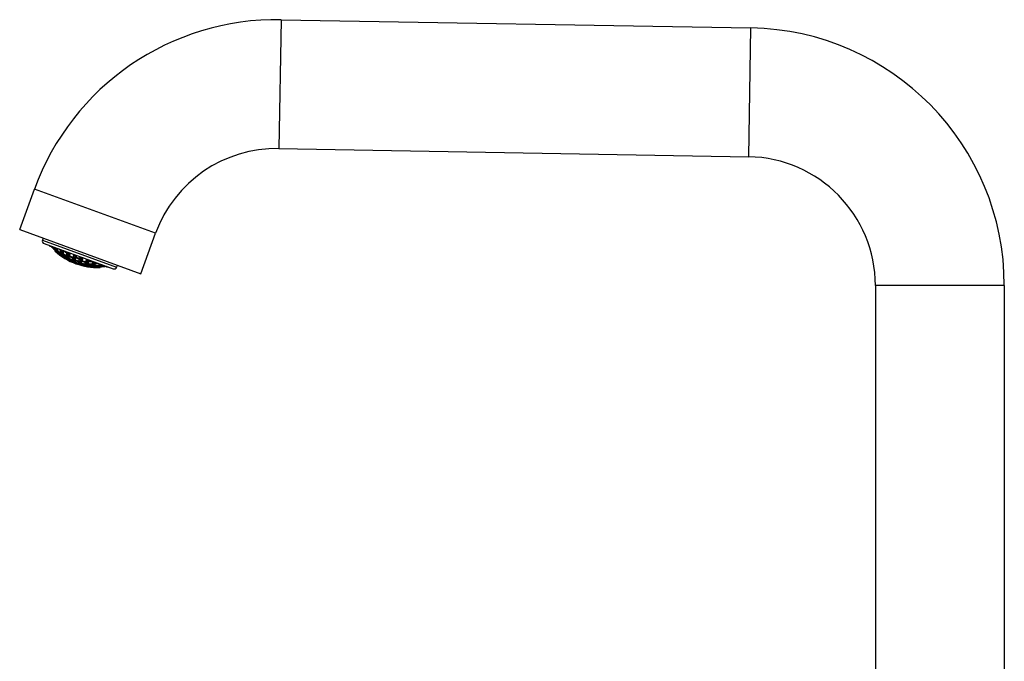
# Model space of a CAD drawing. Header units: millimetres. Extents: x -522 to 246, y -63 to 530.
# Tile 2 of 19: x -522 to -339, y 410 to 530. Entities that reach past the tile are written whole.
import ezdxf

# ---------------------------------------------------------------- set-up
doc = ezdxf.new("R2010")
doc.units = ezdxf.units.MM
doc.header["$LTSCALE"] = 23.1
doc.layers.get('0').update_dxf_attribs({"linetype": 'CONTINUOUS'})

msp = doc.modelspace()

# ---------------------------------------------------------------- linework, layer by layer
at = {"color": 9, "linetype": 'CONTINUOUS'}
for p, q in [((-473.21, 529.51), (-473.63, 505.51)), ((-386.19, 503.99), (-385.77, 527.98)), ((-496.6, 489.73), (-519.15, 497.93)), ((-517.65, 488.45), (-503.84, 483.42)), ((-515.32, 486.48), (-515.31, 486.48)), ((-506.98, 483.35), (-506.99, 483.35)), ((-506.9, 483.42), (-506.89, 483.41)), ((-338.61, 479.99), (-362.61, 479.99))]:
    msp.add_line(p, q, dxfattribs=at)
at = {"color": 7, "linetype": 'CONTINUOUS'}
for p, q in [((-473.21, 529.51), (-385.77, 527.98)), ((-473.63, 505.51), (-386.19, 503.99)), ((-521.89, 490.42), (-519.15, 497.93)), ((-521.89, 490.42), (-499.33, 482.21)), ((-499.33, 482.21), (-496.6, 489.73)), ((-517.52, 488.83), (-517.65, 488.45)), ((-517.36, 487.81), (-504.48, 483.12)), ((-515.41, 486.79), (-515.31, 487.07)), ((-515.39, 486.66), (-515.36, 486.64)), ((-515.32, 486.48), (-515.31, 486.53)), ((-515.29, 486.37), (-515.3, 486.37)), ((-514.88, 486.61), (-514.78, 486.87)), ((-514.33, 486.09), (-514.2, 486.45)), ((-514.16, 486.56), (-514.13, 486.64)), ((-513.91, 485.61), (-513.81, 485.87)), ((-513.77, 486), (-513.6, 486.44)), ((-513.18, 485.58), (-513.02, 486.01)), ((-512.98, 486.14), (-512.95, 486.21)), ((-512.6, 485.54), (-512.42, 486.01)), ((-511.97, 485.25), (-511.77, 485.78)), ((-511.93, 485.83), (-511.76, 485.75)), ((-513.31, 485.22), (-513.22, 485.47)), ((-513.27, 485.08), (-513.23, 485.07)), ((-512.76, 485.1), (-512.63, 485.44)), ((-512.68, 485.45), (-512.68, 485.46)), ((-512.13, 484.8), (-512.01, 485.12)), ((-511.99, 485.11), (-511.96, 485.1)), ((-511.67, 484.42), (-511.58, 484.66)), ((-511.54, 484.77), (-511.39, 485.19)), ((-511.42, 485.2), (-511.44, 485.22)), ((-511.35, 485.31), (-511.24, 485.58)), ((-511.01, 484.19), (-510.93, 484.42)), ((-510.88, 484.55), (-510.73, 484.96)), ((-510.7, 484.94), (-510.67, 484.94)), ((-510.69, 485.09), (-510.59, 485.35)), ((-510.42, 484.17), (-510.29, 484.52)), ((-510.33, 484.51), (-510.35, 484.52)), ((-510.26, 484.61), (-510.06, 485.16)), ((-510.09, 485.15), (-509.91, 485.1)), ((-509.74, 484.03), (-509.62, 484.34)), ((-509.58, 484.32), (-509.58, 484.32)), ((-509.57, 484.48), (-509.41, 484.92)), ((-509.24, 483.75), (-509.15, 483.99)), ((-509.11, 484.1), (-508.96, 484.53)), ((-508.91, 484.65), (-508.88, 484.73)), ((-508.53, 483.68), (-508.44, 483.91)), ((-508.39, 484.05), (-508.23, 484.49)), ((-507.9, 483.76), (-507.77, 484.11)), ((-507.73, 484.23), (-507.7, 484.3)), ((-507.15, 483.8), (-507.05, 484.06)), ((-506.62, 483.61), (-506.52, 483.87)), ((-509.4, 483.68), (-509.36, 483.66)), ((-507.13, 483.64), (-507.1, 483.64)), ((-506.87, 483.46), (-506.89, 483.41)), ((-506.77, 483.51), (-506.73, 483.5)), ((-503.7, 483.8), (-503.84, 483.42)), ((-362.61, 479.99), (-362.61, 385.31)), ((-338.61, 479.99), (-338.61, 395.06))]:
    msp.add_line(p, q, dxfattribs=at)
for centre, radius, start, end in [((-474.05, 481.52), 48, 89, 160), ((-386.61, 479.99), 48, 0, 89), ((-474.05, 481.52), 24, 89, 160), ((-386.61, 479.99), 24, 0, 89), ((-517.18, 488.28), 0.5, 160, 250), ((-512.67, 489.85), 4.4, 213.1472, 214.4085), ((-512.61, 489.83), 4.43, 212.7532, 214.3694), ((-507.34, 495.29), 11.95, 221.5189, 221.8359), ((-512.7, 489.77), 4.32, 214.3747, 214.7028), ((-514.66, 489.76), 2.81, 238.5656, 239.8684), ((-514.67, 489.74), 2.79, 239.8693, 240.4478), ((-507.34, 495.29), 11.8, 222.4006, 226.754), ((-511.4, 489.22), 4.76, 212.1986, 212.7172), ((-511.46, 489.19), 4.69, 212.7173, 213.2044), ((-511.4, 489.18), 4.72, 212.2343, 213.8909), ((-511.54, 489.13), 4.59, 213.2024, 214.2676), ((-514.22, 489.19), 2.8, 245.9437, 253.9848), ((-511.62, 489.08), 4.5, 214.2696, 214.8157), ((-515.23, 486.45), 0.1, 160, 229.1233), ((-511.49, 489.12), 4.62, 213.9051, 214.2407), ((-509.93, 489.45), 5.89, 203.9142, 208.261), ((-511.8, 488.95), 4.27, 214.7887, 218.6051), ((-513.73, 488.85), 2.92, 237.7126, 238.8777), ((-507.34, 495.29), 11.94, 228.2559, 271.7441), ((-513.75, 488.82), 2.89, 238.8769, 240.6348), ((-515.17, 487.13), 0.125, 252.2014, 259.6677), ((-514.69, 489.76), 2.8, 259.7143, 261.4351), ((-513.76, 488.8), 2.87, 240.6365, 241.2248), ((-510.37, 489.22), 5.39, 208.3326, 209.1502), ((-507.34, 495.29), 11.64, 228.8492, 233.0619), ((-507.34, 495.29), 11.19, 229.0968, 232.2422), ((-510.45, 488.54), 4.67, 213.0773, 216.0201), ((-513.68, 488.87), 2.99, 259.0543, 262.8734), ((-510.63, 488.41), 4.45, 216.0358, 217.0996), ((-508.67, 488.96), 6.07, 204.394, 206.0158), ((-510.71, 488.35), 4.34, 217.0997, 218.1804), ((-508.95, 488.82), 5.76, 206.0141, 207.881), ((-514.18, 489.77), 3.38, 272.1278, 275.6395), ((-513.67, 488.93), 3.05, 262.8664, 264.2054), ((-509.16, 488.71), 5.53, 207.8875, 208.8469), ((-509.28, 488.65), 5.39, 208.8477, 209.6354), ((-513.67, 488.97), 3.09, 264.2056, 265.5341), ((-513.67, 489), 3.12, 265.5329, 266.0889), ((-507.34, 495.29), 11.44, 235.1046, 239.2927), ((-513.67, 489.01), 3.14, 266.0888, 266.5009), ((-514.19, 489.91), 3.52, 275.6257, 276.8836), ((-514.2, 489.99), 3.6, 276.8837, 278.1233), ((-514.21, 490.06), 3.67, 278.1219, 278.9041), ((-507.34, 495.29), 10.88, 234.4491, 238.5973), ((-507.5, 488.52), 6.07, 204.4446, 206.0251), ((-507.7, 488.43), 5.84, 206.0294, 206.9541), ((-507.84, 488.35), 5.68, 206.9541, 207.8959), ((-507.95, 488.3), 5.56, 207.8974, 208.4204), ((-513.79, 490.1), 4.23, 282.8165, 284.9859), ((-513.83, 490.24), 4.38, 284.9782, 285.7878), ((-513.85, 490.33), 4.47, 285.7878, 286.587), ((-513.87, 490.4), 4.54, 286.5862, 287.0869), ((-506.37, 488.16), 5.9, 203.9283, 207.3639), ((-510.78, 488.29), 4.25, 218.181, 219.1291), ((-510.51, 487.68), 3.79, 223.1423, 224.9763), ((-512.62, 488.13), 3.12, 258.6334, 263.6469), ((-509.31, 488.04), 4.67, 213.3672, 216.2455), ((-509.26, 488.02), 4.69, 213.1724, 214.1915), ((-510.56, 487.62), 3.71, 224.9842, 225.3563), ((-509.28, 487.96), 4.61, 213.1594, 216.2433), ((-509.31, 487.98), 4.62, 214.1914, 215.2167), ((-509.43, 487.9), 4.48, 215.2111, 216.921), ((-513.14, 488.91), 3.49, 271.0256, 274.4488), ((-509.48, 487.91), 4.46, 216.2602, 217.3203), ((-509.56, 487.85), 4.36, 217.3203, 218.397), ((-509.6, 487.77), 4.27, 216.9201, 219.4754), ((-509.47, 487.83), 4.39, 216.2555, 217.3181), ((-509.64, 487.79), 4.26, 218.3977, 219.2983), ((-512.61, 488.2), 3.2, 263.6339, 264.9135), ((-509.54, 487.77), 4.29, 217.3194, 218.397), ((-509.59, 487.73), 4.23, 218.3969, 219.4822), ((-512.61, 488.23), 3.23, 264.9126, 265.5473), ((-513.15, 489.04), 3.62, 274.4363, 275.6452), ((-507.34, 495.29), 11.64, 241.7446, 245.7632), ((-512.6, 488.25), 3.24, 265.5471, 265.9395), ((-508.02, 488.26), 5.49, 208.4206, 208.8567), ((-508.08, 488.23), 5.42, 208.8567, 209.3259), ((-508.13, 488.2), 5.36, 209.3263, 209.6172), ((-513.16, 489.12), 3.7, 275.6453, 276.8381), ((-513.16, 489.17), 3.75, 276.8363, 277.3064), ((-513.17, 489.2), 3.78, 277.3063, 277.6672), ((-507.34, 495.29), 11.19, 241.5052, 245.4861), ((-509.42, 487.25), 3.75, 223.3247, 227.7522), ((-512.05, 488.2), 3.56, 270.3537, 273.7364), ((-508.05, 487.7), 4.72, 213.2017, 215.0092), ((-509.53, 487.13), 3.59, 227.7784, 228.9688), ((-508.18, 487.61), 4.56, 215.0139, 216.0575), ((-509.56, 487.09), 3.53, 228.9693, 229.9996), ((-508.27, 487.55), 4.45, 216.0575, 217.118), ((-512.7, 489.27), 4.27, 281.6198, 283.5516), ((-508.35, 487.48), 4.34, 217.118, 218.1953), ((-512.06, 488.37), 3.72, 273.7304, 276.0647), ((-508.42, 487.43), 4.25, 218.1961, 219.0593), ((-512.74, 489.42), 4.42, 283.547, 284.6202), ((-512.07, 488.46), 3.82, 276.0575, 276.5271), ((-512.07, 488.49), 3.85, 276.5271, 276.953), ((-507.34, 495.29), 11.44, 247.9709, 252.0291), ((-506.71, 487.99), 5.53, 207.3921, 208.353), ((-512.78, 489.58), 4.59, 284.627, 286.7204), ((-506.8, 487.94), 5.43, 208.355, 208.6469), ((-506.85, 487.92), 5.37, 208.6467, 209.0936), ((-512.82, 489.72), 4.73, 286.7119, 287.117), ((-512.84, 489.76), 4.78, 287.1169, 287.4562), ((-507.34, 495.29), 10.88, 247.9878, 252.0122), ((-510.91, 487.64), 3.6, 270.0136, 273.4107), ((-508.16, 486.98), 3.75, 223.0324, 226.2889), ((-511.58, 488.62), 4.3, 280.9462, 282.8866), ((-508.25, 486.88), 3.62, 226.3026, 227.4646), ((-506.82, 487.44), 4.62, 212.5257, 215.5327), ((-508.3, 486.83), 3.55, 227.4641, 228.8654), ((-510.92, 487.8), 3.76, 273.4045, 275.7163), ((-508.34, 486.79), 3.49, 228.8671, 229.6601), ((-511.61, 488.76), 4.45, 282.882, 283.9425), ((-506.99, 487.32), 4.41, 215.55, 216.4537), ((-512.47, 489.98), 5.39, 290.9072, 291.6461), ((-510.93, 487.91), 3.86, 275.7104, 276.6503), ((-507.04, 487.28), 4.35, 216.455, 216.7888), ((-511.65, 488.92), 4.62, 283.949, 286.0192), ((-507.1, 487.24), 4.28, 216.787, 217.8079), ((-507.34, 495.29), 11.64, 254.2368, 258.2554), ((-512.52, 490.1), 5.53, 291.647, 292.6079), ((-507.16, 487.19), 4.21, 217.8092, 218.3866), ((-512.58, 490.25), 5.68, 292.6079, 293.5512), ((-511.69, 489.06), 4.76, 286.0112, 286.4778), ((-511.7, 489.11), 4.81, 286.4776, 286.7919), ((-507.34, 495.29), 11.19, 254.5139, 258.4948), ((-512.68, 490.47), 5.93, 293.5577, 295.3922), ((-512.78, 490.68), 6.16, 295.3848, 296.0433), ((-507.88, 486.45), 3.16, 234.0355, 240.23), ((-510.51, 488.18), 4.36, 280.5378, 285.8875), ((-510.44, 488.02), 4.21, 280.5168, 281.2008), ((-510.42, 488.12), 4.31, 280.7073, 282.6851), ((-510.44, 488.06), 4.25, 281.2004, 281.6018), ((-506.84, 486.84), 3.73, 222.3269, 224.3506), ((-510.49, 488.26), 4.45, 281.6376, 285.8419), ((-506.91, 486.77), 3.62, 224.3548, 225.5637), ((-510.45, 488.26), 4.46, 282.6803, 283.7402), ((-506.96, 486.72), 3.55, 225.5638, 226.7884), ((-511.34, 489.46), 5.47, 290.3896, 292.1089), ((-507.01, 486.67), 3.48, 226.7885, 228.0284), ((-510.49, 488.42), 4.63, 283.7467, 285.816), ((-507.05, 486.63), 3.42, 228.0292, 228.9886), ((-510.58, 488.48), 4.67, 285.8075, 286.1935), ((-505.56, 487.29), 4.45, 212.9045, 215.0139), ((-511.42, 489.65), 5.68, 292.1041, 293.0459), ((-510.59, 488.51), 4.7, 286.1938, 286.8269), ((-510.55, 488.49), 4.69, 285.8085, 286.8276), ((-510.53, 488.58), 4.79, 285.809, 286.6178), ((-505.69, 487.21), 4.3, 215.0218, 215.8418), ((-511.48, 489.8), 5.84, 293.0459, 293.9706), ((-507.34, 495.29), 11.44, 260.7073, 264.8954), ((-505.75, 487.16), 4.21, 215.8419, 216.6723), ((-505.81, 487.12), 4.15, 216.6731, 217.1922), ((-511.55, 489.95), 6, 293.9706, 294.8783), ((-511.6, 490.06), 6.13, 294.8766, 295.2924), ((-511.63, 490.12), 6.19, 295.2921, 295.5492), ((-507.34, 495.29), 10.88, 261.4027, 265.5509), ((-506.56, 486.38), 3.09, 233.4889, 237.1237), ((-510.16, 489.03), 5.47, 290.3704, 292.1175), ((-505.51, 486.81), 3.59, 221.0807, 224.3598), ((-510.24, 489.23), 5.68, 292.1125, 293.0546), ((-505.61, 486.71), 3.44, 224.3744, 225.6501), ((-505.66, 486.66), 3.37, 225.6503, 226.9434), ((-510.3, 489.37), 5.84, 293.0546, 293.9795), ((-505.7, 486.62), 3.31, 226.9445, 227.8879), ((-510.37, 489.52), 6, 293.9795, 294.8874), ((-510.43, 489.66), 6.16, 294.8867, 295.6007), ((-507.34, 495.29), 11.19, 267.7578, 270.9032), ((-505.27, 486.33), 2.8, 238.5649, 240.2857), ((-506.59, 484.01), 0.125, 240.3321, 247.7985), ((-509.22, 489.37), 6.12, 295.4001, 295.6903), ((-509.25, 489.42), 6.18, 295.6904, 296.0623), ((-509.81, 487.39), 3.75, 274.6481, 276.4965), ((-507.93, 486.37), 3.07, 240.2591, 241.3827), ((-509.83, 487.54), 3.91, 276.4928, 276.8504), ((-509.22, 487.76), 4.3, 280.8769, 282.9056), ((-509.25, 487.91), 4.45, 282.9004, 283.9642), ((-506.6, 486.32), 3.02, 237.1337, 238.4825), ((-506.62, 486.29), 2.99, 238.4827, 239.8402), ((-509.29, 488.07), 4.62, 283.9708, 286.0474), ((-506.63, 486.27), 2.95, 239.8412, 240.955), ((-509.34, 488.23), 4.79, 286.0404, 286.9069), ((-507.34, 495.29), 11.64, 266.9381, 271.151), ((-507.97, 487.43), 4.14, 281.3684, 282.4216), ((-506.59, 486.21), 2.89, 258.7802, 261.7094), ((-506, 486.2), 2.8, 246.0147, 254.0559), ((-507.99, 487.54), 4.24, 282.4221, 283.5862), ((-508.95, 488.76), 5.46, 290.8559, 292.633), ((-506.59, 486.25), 2.93, 261.7049, 262.2867), ((-508.02, 487.64), 4.35, 283.5859, 284.6677), ((-506.98, 483.45), 0.1, 270.5034, 340), ((-508.04, 487.73), 4.44, 284.666, 285.1843), ((-508.09, 487.9), 4.62, 285.1995, 287.8162), ((-508.13, 487.9), 4.61, 285.7589, 287.1086), ((-509.04, 488.97), 5.68, 292.6277, 293.5698), ((-509.14, 489.19), 5.92, 293.5762, 295.4084), ((-508.17, 488.02), 4.74, 287.1108, 287.4418), ((-508.26, 488.32), 5.05, 287.4418, 287.7533), ((-507.34, 495.29), 11.8, 273.246, 277.5994), ((-505.29, 486.33), 2.79, 259.5522, 260.1319), ((-505.29, 486.35), 2.81, 260.1328, 261.4344), ((-506.81, 487.69), 4.4, 285.3026, 286.9267), ((-507.34, 495.29), 11.95, 278.1641, 278.4811), ((-506.76, 487.7), 4.4, 285.5915, 286.8528), ((-506.84, 487.8), 4.51, 286.9214, 287.2415), ((-504.31, 483.59), 0.5, 250, 340)]:
    msp.add_arc(centre, radius, start, end, dxfattribs=at)
at = {"color": 9, "linetype": 'CONTINUOUS'}
for centre, radius, start, end in [((-507.34, 495.29), 11.69, 223.3233, 226.4294), ((-514.31, 489.17), 2.71, 245.6966, 254.3024), ((-514.35, 489.21), 2.65, 246.271, 247.5093), ((-514.24, 489.23), 2.81, 245.7372, 246.6155), ((-514.34, 489.23), 2.67, 247.5098, 253.0376), ((-514.25, 489.19), 2.78, 246.6163, 247.1322), ((-514.27, 489.15), 2.73, 247.1549, 254.2758), ((-513.76, 488.94), 2.91, 237.7134, 238.1992), ((-507.34, 495.29), 11.84, 227.7525, 234.7446), ((-509.68, 489.52), 6.13, 203.7072, 204.5984), ((-509.83, 489.42), 5.92, 203.6269, 207.3335), ((-509.91, 489.42), 5.87, 204.5918, 206.4242), ((-507.34, 495.29), 11.74, 228.001, 234.4523), ((-510.27, 489.24), 5.47, 206.4129, 209.2912), ((-510.21, 489.22), 5.5, 207.3875, 208.3503), ((-509.7, 489.45), 5.91, 204.7469, 205.4182), ((-510.36, 489.14), 5.33, 208.3503, 209.3338), ((-509.81, 489.39), 5.78, 205.4182, 206.0988), ((-507.34, 495.29), 11.63, 228.8029, 233.0489), ((-510.08, 489.26), 5.49, 206.0805, 208.9003), ((-507.34, 495.29), 11.53, 229.0511, 232.7489), ((-507.34, 495.29), 11.16, 229.4579, 232.3084), ((-507.34, 495.29), 11.07, 230.7839, 231.9944), ((-513.77, 488.88), 2.94, 258.8101, 265.5873), ((-510.35, 488.56), 4.76, 212.9411, 213.9498), ((-513.81, 488.89), 2.85, 259.3551, 260.5426), ((-513.73, 488.83), 2.93, 258.7787, 260.1304), ((-510.47, 488.44), 4.57, 212.9263, 217.0714), ((-510.52, 488.45), 4.55, 213.943, 216.0225), ((-513.8, 488.93), 2.89, 260.5427, 261.7209), ((-513.73, 488.88), 2.98, 260.1696, 266.8823), ((-513.79, 488.97), 2.92, 261.7245, 265.9432), ((-510.74, 488.29), 4.28, 216.0125, 219.2601), ((-507.34, 495.29), 11.18, 232.2422, 232.3408), ((-514.28, 489.81), 3.36, 271.843, 277.8435), ((-508.59, 488.95), 6.13, 204.2214, 205.0616), ((-514.29, 489.76), 3.2, 272.3485, 272.9381), ((-508.74, 488.88), 5.96, 205.061, 206.0196), ((-514.3, 489.84), 3.28, 272.9456, 275.2676), ((-514.23, 489.64), 3.23, 271.7471, 273.0628), ((-508.7, 488.86), 5.95, 204.2137, 206.9363), ((-510.7, 488.27), 4.28, 217.1113, 218.1926), ((-510.51, 488.36), 4.35, 214.2058, 218.7882), ((-508.89, 488.8), 5.79, 206.0199, 206.9446), ((-509.17, 488.66), 5.47, 206.9269, 209.8059), ((-509, 488.71), 5.63, 206.9534, 207.8956), ((-514.3, 489.92), 3.37, 275.2602, 275.8313), ((-513.76, 488.97), 3.04, 265.5583, 266.0654), ((-508.54, 488.92), 5.99, 204.906, 205.34), ((-509.13, 488.64), 5.47, 207.8957, 208.8553), ((-513.76, 489), 3.06, 266.0658, 266.8791), ((-508.7, 488.84), 5.8, 205.3341, 206.9262), ((-509.26, 488.57), 5.32, 208.8553, 209.8322), ((-509.01, 488.68), 5.46, 206.9177, 209.4048), ((-507.34, 495.29), 11.42, 235.0837, 239.2774), ((-514.3, 490.03), 3.58, 277.7959, 278.9444), ((-507.34, 495.29), 11.33, 235.3441, 238.98), ((-507.34, 495.29), 10.87, 234.301, 234.4491), ((-507.34, 495.29), 10.84, 234.5441, 238.6969), ((-507.34, 495.29), 10.75, 236.3937, 238.383), ((-507.34, 495.29), 10.87, 238.5973, 238.7218), ((-507.4, 488.51), 6.12, 204.2306, 205.1207), ((-513.91, 490.17), 4.14, 283.0352, 284.8851), ((-513.89, 490.13), 4.2, 282.5629, 286.1779), ((-507.56, 488.44), 5.95, 205.1206, 206.0276), ((-513.82, 489.96), 4.07, 282.4868, 283.3059), ((-507.51, 488.43), 5.95, 204.2044, 206.9259), ((-507.7, 488.37), 5.79, 206.0276, 206.952), ((-513.88, 490.19), 4.31, 283.3371, 287.2726), ((-507.98, 488.22), 5.47, 206.9346, 209.8143), ((-507.81, 488.28), 5.63, 206.943, 207.8853), ((-507.32, 488.51), 6.02, 204.5357, 205.3153), ((-507.52, 488.41), 5.8, 205.3105, 206.9085), ((-513.95, 490.34), 4.43, 286.1532, 286.8505), ((-507.83, 488.25), 5.46, 206.8981, 209.3975), ((-505.88, 488.32), 6.39, 203.7132, 204.5755), ((-506.23, 488.14), 5.96, 203.6902, 206.4091), ((-506.18, 488.16), 5.88, 204.8596, 205.5092), ((-513.27, 488.33), 2.86, 251.4609, 254.0845), ((-510.78, 488.21), 4.18, 218.1926, 219.2908), ((-507.34, 495.29), 11.79, 235.5653, 239.619), ((-507.34, 495.29), 11.69, 235.8553, 239.3313), ((-512.74, 488.14), 2.97, 258.986, 260.1225), ((-512.71, 488.04), 2.99, 258.4226, 259.5167), ((-512.67, 488.04), 3.01, 258.4211, 259.7329), ((-512.74, 488.17), 3, 260.1226, 261.2513), ((-512.7, 488.08), 3.03, 259.5213, 262.3693), ((-512.73, 488.21), 3.04, 261.2551, 264.6085), ((-512.65, 488.12), 3.09, 259.7715, 266.2227), ((-513.26, 488.92), 3.34, 271.2817, 272.368), ((-513.23, 488.95), 3.48, 270.7968, 276.9245), ((-507.34, 495.29), 11.84, 240.5176, 247.181), ((-513.19, 488.78), 3.34, 270.7167, 271.8585), ((-513.26, 489), 3.42, 272.3728, 274.5087), ((-512.69, 488.13), 3.08, 262.3657, 263.6607), ((-513.2, 488.99), 3.55, 271.9139, 278.0649), ((-507.34, 495.29), 11.74, 240.8023, 246.8988), ((-512.69, 488.17), 3.12, 263.6609, 264.9449), ((-513.27, 489.16), 3.58, 274.5175, 277.6258), ((-509.22, 487.96), 4.53, 214.1292, 214.4481), ((-512.69, 488.2), 3.15, 264.9438, 265.4515), ((-509.25, 487.94), 4.49, 214.4474, 215.3338), ((-512.69, 488.22), 3.17, 265.4518, 266.2164), ((-509.39, 487.85), 4.33, 215.3152, 218.9988), ((-507.34, 495.29), 11.63, 241.7264, 245.7662), ((-513.25, 489.15), 3.68, 276.8752, 277.3548), ((-507.94, 488.21), 5.47, 207.8854, 208.8457), ((-513.25, 489.19), 3.73, 277.3552, 278.0484), ((-507.34, 495.29), 11.53, 242.016, 245.4785), ((-508.07, 488.14), 5.32, 208.8456, 209.824), ((-507.34, 495.29), 11.18, 241.389, 241.5052), ((-507.34, 495.29), 11.16, 241.3736, 245.5866), ((-507.34, 495.29), 11.07, 241.6758, 245.2868), ((-512.17, 488.23), 3.43, 270.6515, 271.6989), ((-512.13, 488.23), 3.55, 270.1717, 276.1421), ((-509.33, 487.29), 3.83, 223.1482, 224.2744), ((-512.09, 488.09), 3.43, 270.1123, 271.3326), ((-509.38, 487.18), 3.69, 223.11, 227.7339), ((-512.17, 488.29), 3.5, 271.7021, 273.778), ((-509.43, 487.19), 3.69, 224.2685, 226.584), ((-512.1, 488.29), 3.63, 271.3877, 277.264), ((-507.34, 495.29), 11.18, 245.4861, 245.5773), ((-512.82, 489.33), 4.17, 281.8502, 282.811), ((-509.54, 487.07), 3.52, 226.5776, 230.1588), ((-512.8, 489.29), 4.25, 281.3876, 284.6913), ((-507.93, 487.72), 4.81, 212.9654, 213.9621), ((-512.18, 488.38), 3.58, 273.779, 276.2933), ((-511.57, 487.55), 3.2, 263.4352, 265.4553), ((-512.74, 489.18), 4.16, 281.3433, 282.3616), ((-507.99, 487.65), 4.69, 212.9339, 214.9695), ((-508.09, 487.62), 4.62, 213.962, 214.9901), ((-512.85, 489.43), 4.28, 282.8162, 284.7115), ((-509.36, 487.14), 3.56, 224.5527, 229.6198), ((-508.24, 487.51), 4.43, 214.9858, 217.1033), ((-509.5, 487.05), 3.52, 227.7654, 228.9599), ((-508.23, 487.47), 4.39, 214.9611, 218.1589), ((-511.57, 487.6), 3.25, 265.4523, 265.8518), ((-509.54, 487), 3.46, 228.9599, 230.1689), ((-507.91, 487.67), 4.64, 213.6451, 214.1998), ((-508.4, 487.39), 4.23, 217.1026, 219.2841), ((-512.91, 489.68), 4.53, 284.7213, 287.4562), ((-507.34, 495.29), 11.79, 248.0196, 251.9804), ((-512.15, 488.43), 3.75, 276.0968, 276.5247), ((-507.97, 487.63), 4.56, 214.1989, 215.0939), ((-512.87, 489.56), 4.53, 284.6804, 286.7878), ((-512.15, 488.47), 3.79, 276.5253, 277.2418), ((-508.17, 487.49), 4.32, 215.0731, 218.7811), ((-506.36, 488.1), 5.86, 204.5673, 206.4211), ((-508.4, 487.34), 4.18, 218.1762, 219.278), ((-507.34, 495.29), 11.69, 248.3026, 251.6974), ((-507.34, 495.29), 11.42, 247.9552, 252.0448), ((-506.7, 487.93), 5.48, 206.4153, 209.3164), ((-506.59, 487.96), 5.55, 206.4197, 208.323), ((-512.91, 489.72), 4.69, 286.7788, 287.2612), ((-507.34, 495.29), 11.33, 248.2474, 251.7526), ((-512.93, 489.78), 4.76, 287.2614, 287.8008), ((-506.34, 488.08), 5.71, 205.5058, 206.8316), ((-506.75, 487.87), 5.37, 208.3318, 208.6598), ((-506.82, 487.84), 5.29, 208.659, 209.3107), ((-507.34, 495.29), 10.87, 247.8775, 247.9878), ((-506.59, 487.95), 5.43, 206.8261, 208.8827), ((-507.34, 495.29), 10.84, 247.8458, 252.1542), ((-507.34, 495.29), 10.75, 248.1537, 251.8463), ((-511.03, 487.68), 3.48, 270.3552, 271.3815), ((-510.99, 487.66), 3.59, 269.8771, 275.7725), ((-511.04, 487.72), 3.53, 271.3848, 273.4293), ((-510.94, 487.51), 3.45, 269.8261, 270.7022), ((-509.07, 486.66), 3.21, 234.1446, 236.1581), ((-510.94, 487.57), 3.51, 270.7042, 272.2298), ((-511.7, 488.68), 4.21, 281.1965, 282.1373), ((-508.07, 487), 3.82, 222.7857, 223.9178), ((-509.09, 486.62), 3.17, 236.1619, 236.5681), ((-507.34, 495.29), 11.84, 252.819, 259.4824), ((-511.6, 488.51), 4.18, 280.7094, 281.8089), ((-508.11, 486.91), 3.69, 222.7405, 226.2269), ((-511.73, 488.82), 4.35, 282.1503, 284.8511), ((-508.21, 486.86), 3.62, 223.9025, 227.441), ((-511.04, 487.82), 3.62, 273.4301, 275.4636), ((-510.95, 487.75), 3.7, 272.2619, 276.8824), ((-507.34, 495.29), 11.74, 253.1012, 259.1977), ((-507.34, 495.29), 10.87, 252.0122, 252.1225), ((-512.6, 490.06), 5.32, 291.1082, 291.8027), ((-506.59, 487.52), 4.84, 212.2496, 213.2483), ((-512.6, 490.08), 5.47, 290.7089, 293.5915), ((-508.06, 486.91), 3.61, 223.7112, 224.1963), ((-508.24, 486.78), 3.51, 226.2389, 228.6446), ((-508.32, 486.74), 3.46, 227.4542, 229.8829), ((-508.13, 486.84), 3.52, 224.1732, 229.3237), ((-512.7, 490.31), 5.59, 291.8199, 294.5077), ((-512.51, 489.92), 5.32, 290.6661, 291.511), ((-506.78, 487.4), 4.6, 213.2482, 214.289), ((-511.79, 489.04), 4.59, 284.8421, 286.3589), ((-511, 487.86), 3.79, 275.729, 276.1805), ((-511.01, 487.9), 3.83, 276.1809, 276.8594), ((-507.03, 487.23), 4.3, 214.2629, 218.6263), ((-512.59, 490.13), 5.55, 291.5171, 293.5694), ((-508.3, 486.71), 3.42, 228.6504, 229.8762), ((-507.34, 495.29), 11.63, 254.2338, 258.2736), ((-506.6, 487.47), 4.64, 212.5577, 213.4557), ((-506.68, 487.41), 4.53, 213.4557, 214.367), ((-511.77, 489.05), 4.72, 286.0497, 286.4528), ((-511.79, 489.12), 4.79, 286.4533, 287.0567), ((-506.88, 487.27), 4.29, 214.3444, 218.1256), ((-507.34, 495.29), 11.53, 254.5215, 257.984), ((-512.76, 490.45), 5.87, 293.5801, 295.4104), ((-507.11, 487.12), 4.14, 217.5106, 218.6314), ((-512.82, 490.58), 5.88, 294.4908, 295.1404), ((-512.7, 490.38), 5.82, 293.5783, 295.4604), ((-507.34, 495.29), 11.18, 254.4227, 254.5139), ((-507.34, 495.29), 11.16, 254.4134, 258.6264), ((-507.34, 495.29), 11.07, 254.7132, 258.3242), ((-512.87, 490.68), 6.13, 295.4039, 296.2928), ((-513.04, 491.1), 6.62, 295.4513, 296.3051), ((-510.54, 488.17), 4.22, 280.9821, 281.9159), ((-507.83, 486.46), 3.19, 233.8086, 235.0684), ((-510.56, 488.27), 4.32, 281.9197, 283.7644), ((-507.83, 486.39), 3.1, 233.7645, 238.9187), ((-511.44, 489.45), 5.3, 290.5873, 291.4152), ((-507.34, 495.29), 11.18, 258.4948, 258.611), ((-511.43, 489.48), 5.47, 290.1941, 293.0747), ((-506.8, 486.81), 3.71, 221.9855, 223.1578), ((-510.6, 488.42), 4.47, 283.7652, 285.8762), ((-511.33, 489.31), 5.31, 290.1669, 290.9045), ((-506.75, 486.81), 3.71, 221.9502, 223.1229), ((-511.49, 489.59), 5.46, 291.4153, 292.2694), ((-506.96, 486.65), 3.48, 223.1105, 229.2311), ((-507.78, 486.38), 3.02, 235.3812, 240.9972), ((-506.86, 486.7), 3.55, 223.1064, 226.7334), ((-511.5, 489.72), 5.74, 290.9627, 294.8968), ((-511.57, 489.78), 5.67, 292.2736, 293.8968), ((-506.69, 486.83), 3.65, 222.3869, 223.4102), ((-506.74, 486.78), 3.58, 223.4102, 224.4465), ((-506.85, 486.67), 3.42, 224.4242, 228.6944), ((-506.96, 486.59), 3.41, 226.751, 227.9948), ((-511.59, 489.85), 5.87, 293.0635, 294.895), ((-511.69, 490.04), 5.95, 293.8971, 295.4692), ((-505.47, 487.28), 4.48, 212.7575, 213.5238), ((-507, 486.55), 3.34, 227.9949, 229.2552), ((-505.68, 487.14), 4.23, 213.4936, 217.4819), ((-507.34, 495.29), 11.42, 260.7226, 264.9163), ((-505.59, 487.17), 4.28, 213.1248, 216.6967), ((-511.68, 490.04), 6.08, 294.8869, 295.2963), ((-507.34, 495.29), 11.33, 261.02, 264.6559), ((-511.71, 490.11), 6.16, 295.2964, 295.7773), ((-511.65, 490.06), 6.12, 294.8793, 295.7694), ((-505.76, 487.04), 4.06, 216.7222, 217.4627), ((-505.6, 487.14), 4.14, 215.1149, 216.9648), ((-507.34, 495.29), 10.87, 261.2782, 261.4027), ((-507.34, 495.29), 10.84, 261.3031, 265.4559), ((-507.34, 495.29), 10.75, 261.617, 263.6063), ((-510.27, 489.04), 5.33, 290.5816, 291.4242), ((-506.53, 486.34), 3.06, 233.149, 234.4675), ((-510.32, 489.16), 5.46, 291.4242, 292.2532), ((-510.14, 488.87), 5.29, 290.1747, 290.7988), ((-506.5, 486.31), 3.02, 233.1115, 236.5734), ((-506.59, 486.26), 2.96, 234.4496, 241.1953), ((-510.17, 488.94), 5.37, 290.7982, 291.1515), ((-510.39, 489.35), 5.66, 292.2582, 293.8764), ((-510.29, 489.25), 5.71, 291.1868, 294.9202), ((-507.34, 495.29), 10.87, 265.5509, 265.699), ((-506.46, 486.31), 2.93, 234.0601, 235.9299), ((-505.41, 486.81), 3.62, 220.6549, 221.8712), ((-505.59, 486.64), 3.38, 221.8174, 228.1944), ((-510.49, 489.58), 5.91, 293.8738, 295.0973), ((-506.48, 486.27), 2.89, 235.9178, 240.6318), ((-505.5, 486.69), 3.43, 221.007, 226.9212), ((-510.48, 489.6), 6.07, 294.8768, 295.2393), ((-510.52, 489.67), 6.16, 295.2397, 295.7681), ((-510.46, 489.63), 6.12, 294.8877, 295.7788), ((-505.46, 486.7), 3.37, 224.1687, 224.7398), ((-505.53, 486.63), 3.27, 224.7281, 227.6393), ((-505.65, 486.54), 3.22, 226.974, 228.2089), ((-507.34, 495.29), 11.18, 267.6592, 267.7578), ((-507.34, 495.29), 11.16, 267.6916, 270.5421), ((-507.34, 495.29), 11.07, 268.0056, 269.2161), ((-509.22, 489.13), 5.72, 292.529, 295.2709), ((-509.37, 489.52), 6.29, 295.4393, 295.7804), ((-509.48, 489.75), 6.54, 295.7818, 296.3198), ((-507.89, 486.37), 3.08, 235.0583, 238.9421), ((-507.92, 486.32), 3.02, 238.9545, 241.5776), ((-507.88, 486.31), 3.02, 238.9399, 240.2543), ((-507.89, 486.29), 3, 240.255, 241.0135), ((-507.89, 486.28), 2.98, 241.0137, 241.5779), ((-507.34, 495.29), 11.79, 260.381, 264.4347), ((-507.34, 495.29), 11.69, 260.6687, 264.1447), ((-509.34, 487.79), 4.19, 281.1774, 282.1188), ((-509.37, 487.95), 4.35, 282.1299, 284.8833), ((-509.22, 487.64), 4.18, 280.722, 281.8222), ((-507.28, 486.15), 2.86, 245.9146, 248.5386), ((-509.24, 487.75), 4.28, 281.8222, 282.9047), ((-507.34, 495.29), 11.84, 265.2554, 272.2475), ((-509.31, 488.02), 4.56, 282.9406, 287.0931), ((-509.41, 488.1), 4.5, 284.8718, 285.637), ((-507.34, 495.29), 11.74, 265.5477, 271.999), ((-506.54, 486.25), 2.94, 236.5817, 238.4766), ((-509.4, 488.2), 4.74, 286.0335, 286.4578), ((-506.56, 486.22), 2.9, 238.4781, 239.8462), ((-509.43, 488.29), 4.83, 286.4583, 287.0341), ((-506.58, 486.19), 2.88, 239.8464, 241.224), ((-507.34, 495.29), 11.63, 266.9511, 271.1971), ((-507.34, 495.29), 11.53, 267.2511, 270.9489), ((-509.06, 488.76), 5.32, 291.081, 291.8009), ((-505.95, 486.2), 2.8, 245.7364, 247.1253), ((-509.04, 488.78), 5.48, 290.6832, 293.5773), ((-509.1, 488.86), 5.43, 291.8009, 292.5108), ((-508.92, 488.59), 5.28, 290.6889, 291.195), ((-505.94, 486.12), 2.71, 245.6968, 254.3025), ((-505.98, 486.13), 2.73, 247.1255, 254.2836), ((-508.95, 488.66), 5.36, 291.195, 291.666), ((-505.88, 486.14), 2.65, 246.9589, 247.5092), ((-505.88, 486.15), 2.67, 247.5075, 253.723), ((-509.18, 489.1), 5.83, 293.5723, 295.4525), ((-507.34, 495.29), 11.69, 273.5706, 276.6767)]:
    msp.add_arc(centre, radius, start, end, dxfattribs=at)
at = {"color": 7, "linetype": 'CONTINUOUS'}
for points in [[(-516.22, 487.28), (-516.23, 487.29), (-516.24, 487.3), (-516.25, 487.31)], [(-515.25, 487.03), (-515.24, 487.02), (-515.22, 487.01), (-515.21, 487.01)], [(-515.04, 486.56), (-515.06, 486.57), (-515.07, 486.58), (-515.07, 486.6)], [(-514.88, 486.61), (-514.88, 486.6), (-514.89, 486.58), (-514.9, 486.57)], [(-514.36, 485.99), (-514.36, 485.98), (-514.35, 485.98), (-514.34, 485.98)], [(-514.3, 485.96), (-514.29, 485.94), (-514.27, 485.94), (-514.25, 485.93)], [(-514.13, 486.42), (-514.12, 486.41), (-514.11, 486.4), (-514.09, 486.4)], [(-514.09, 486.4), (-514.08, 486.39), (-514.07, 486.39), (-514.05, 486.39)], [(-513.96, 485.98), (-513.95, 485.96), (-513.94, 485.95), (-513.92, 485.94)], [(-513.87, 485.89), (-513.88, 485.89), (-513.88, 485.9), (-513.89, 485.9)], [(-513.77, 486), (-513.77, 485.99), (-513.78, 485.98), (-513.79, 485.97)], [(-513.67, 486.44), (-513.68, 486.44), (-513.68, 486.45), (-513.69, 486.46)], [(-513.01, 486), (-513, 486), (-512.99, 486), (-512.99, 486)], [(-512.94, 485.99), (-512.93, 485.98), (-512.92, 485.97), (-512.91, 485.98)], [(-512.9, 485.97), (-512.89, 485.97), (-512.87, 485.97), (-512.85, 485.97)], [(-511.76, 485.75), (-511.75, 485.75), (-511.74, 485.75), (-511.73, 485.75)], [(-514.19, 485.65), (-514.19, 485.64), (-514.18, 485.63), (-514.18, 485.62)], [(-514.08, 485.61), (-514.07, 485.6), (-514.06, 485.59), (-514.05, 485.58)], [(-513.2, 485.46), (-513.2, 485.45), (-513.19, 485.45), (-513.18, 485.45)], [(-513.14, 485.44), (-513.13, 485.43), (-513.12, 485.43), (-513.11, 485.43)], [(-513.11, 485.42), (-513.1, 485.42), (-513.09, 485.42), (-513.08, 485.42)], [(-512.94, 485.09), (-512.92, 485.08), (-512.91, 485.06), (-512.9, 485.06)], [(-512.79, 485.55), (-512.77, 485.53), (-512.75, 485.51), (-512.73, 485.5)], [(-512.68, 485.46), (-512.69, 485.46), (-512.69, 485.47), (-512.7, 485.47)], [(-512.15, 484.68), (-512.14, 484.67), (-512.13, 484.67), (-512.12, 484.67)], [(-512.08, 484.65), (-512.06, 484.65), (-512.05, 484.64), (-512.03, 484.64)], [(-511.95, 484.4), (-511.95, 484.39), (-511.94, 484.38), (-511.94, 484.37)], [(-511.92, 485.1), (-511.9, 485.09), (-511.87, 485.08), (-511.84, 485.09)], [(-511.84, 484.38), (-511.83, 484.37), (-511.81, 484.37), (-511.8, 484.36)], [(-511.73, 484.75), (-511.71, 484.73), (-511.69, 484.72), (-511.67, 484.71)], [(-511.61, 484.67), (-511.62, 484.67), (-511.63, 484.68), (-511.63, 484.68)], [(-511.54, 485.3), (-511.53, 485.28), (-511.5, 485.26), (-511.48, 485.25)], [(-510.95, 484.05), (-510.94, 484.05), (-510.93, 484.05), (-510.91, 484.05)], [(-510.9, 484.41), (-510.89, 484.41), (-510.88, 484.4), (-510.87, 484.4)], [(-510.76, 484.4), (-510.78, 484.39), (-510.81, 484.39), (-510.83, 484.4)], [(-510.55, 484.94), (-510.57, 484.93), (-510.6, 484.93), (-510.63, 484.94)], [(-510.6, 484.12), (-510.58, 484.11), (-510.57, 484.1), (-510.55, 484.1)], [(-510.48, 484.07), (-510.49, 484.07), (-510.5, 484.07), (-510.51, 484.08)], [(-510.45, 484.58), (-510.44, 484.56), (-510.41, 484.55), (-510.39, 484.54)], [(-510.09, 485.15), (-510.1, 485.15), (-510.1, 485.16), (-510.11, 485.16)], [(-509.74, 483.89), (-509.73, 483.88), (-509.72, 483.88), (-509.71, 483.88)], [(-509.62, 483.88), (-509.63, 483.88), (-509.65, 483.88), (-509.67, 483.88)], [(-509.58, 484.32), (-509.57, 484.32), (-509.56, 484.32), (-509.55, 484.33)], [(-509.43, 484.33), (-509.46, 484.32), (-509.48, 484.32), (-509.51, 484.33)], [(-509.27, 484.02), (-509.28, 484.03), (-509.29, 484.04), (-509.3, 484.04)], [(-509.23, 484.01), (-509.24, 484.02), (-509.26, 484.02), (-509.26, 484.03)], [(-509.18, 483.99), (-509.18, 483.99), (-509.19, 484), (-509.19, 484)], [(-509.07, 484.58), (-509.09, 484.59), (-509.1, 484.6), (-509.11, 484.61)], [(-509.03, 484.56), (-509.05, 484.57), (-509.06, 484.57), (-509.07, 484.58)], [(-508.97, 484.53), (-508.98, 484.53), (-508.99, 484.54), (-508.99, 484.55)], [(-508.4, 484.01), (-508.4, 484.02), (-508.4, 484.04), (-508.39, 484.04)], [(-508.38, 483.89), (-508.38, 483.89), (-508.37, 483.89), (-508.36, 483.89)], [(-508.26, 483.9), (-508.27, 483.9), (-508.29, 483.9), (-508.31, 483.9)], [(-508.19, 484.44), (-508.18, 484.44), (-508.17, 484.45), (-508.16, 484.45)], [(-507.89, 484.14), (-507.9, 484.15), (-507.91, 484.15), (-507.92, 484.16)], [(-507.84, 484.13), (-507.86, 484.13), (-507.88, 484.13), (-507.89, 484.14)], [(-506.59, 483.88), (-506.61, 483.88), (-506.63, 483.88), (-506.64, 483.89)], [(-508.44, 483.54), (-508.43, 483.54), (-508.42, 483.54), (-508.41, 483.54)], [(-508.01, 483.67), (-508.03, 483.67), (-508.05, 483.67), (-508.07, 483.68)], [(-507.95, 483.66), (-507.95, 483.65), (-507.96, 483.65), (-507.97, 483.66)], [(-507.15, 483.75), (-507.16, 483.77), (-507.15, 483.78), (-507.15, 483.8)], [(-507.01, 483.66), (-507.02, 483.65), (-507.04, 483.65), (-507.06, 483.65)], [(-505.65, 483.45), (-505.66, 483.45), (-505.68, 483.45), (-505.69, 483.45)]]:
    msp.add_open_spline(points, degree=3, dxfattribs=at)
for points, knots in [([(-516.07, 487.34), (-516.07, 487.31), (-516.12, 487.26), (-516.19, 487.27), (-516.22, 487.28)], [0, 0, 0, 0, 0.503297, 1, 1, 1, 1]), ([(-515.43, 486.7), (-515.43, 486.7), (-515.44, 486.73), (-515.42, 486.76), (-515.42, 486.79)], [0, 0, 0, 0, 0.193892, 1, 1, 1, 1]), ([(-515.3, 486.52), (-515.29, 486.52), (-515.25, 486.53), (-515.22, 486.55), (-515.2, 486.56)], [0, 0, 0, 0, 0.399242, 1, 1, 1, 1]), ([(-515.01, 486.53), (-514.99, 486.53), (-514.95, 486.54), (-514.92, 486.56), (-514.9, 486.57)], [0, 0, 0, 0, 0.410619, 1, 1, 1, 1]), ([(-514.34, 485.99), (-514.34, 486), (-514.35, 486.03), (-514.34, 486.07), (-514.33, 486.09)], [0, 0, 0, 0, 0.195095, 1, 1, 1, 1]), ([(-514.19, 486.44), (-514.19, 486.44), (-514.18, 486.44), (-514.18, 486.44), (-514.17, 486.44)], [0, 0, 0, 0, 0.669932, 1, 1, 1, 1]), ([(-514.17, 485.74), (-514.17, 485.73), (-514.18, 485.7), (-514.19, 485.67), (-514.19, 485.65)], [0, 0, 0, 0, 0.284556, 1, 1, 1, 1]), ([(-514.16, 486.57), (-514.16, 486.56), (-514.17, 486.52), (-514.18, 486.48), (-514.17, 486.46)], [0, 0, 0, 0, 0.294989, 1, 1, 1, 1]), ([(-513.88, 485.92), (-513.88, 485.92), (-513.84, 485.92), (-513.81, 485.95), (-513.79, 485.97)], [0, 0, 0, 0, 0.189999, 1, 1, 1, 1]), ([(-512.98, 486.13), (-512.98, 486.12), (-512.99, 486.08), (-512.99, 486.05), (-512.98, 486.02)], [0, 0, 0, 0, 0.288844, 1, 1, 1, 1]), ([(-514.01, 485.56), (-514, 485.56), (-513.97, 485.56), (-513.94, 485.58), (-513.92, 485.6), (-513.91, 485.61)], [0, 0, 0, 0, 0.401521, 0.686159, 1, 1, 1, 1]), ([(-513.31, 485.11), (-513.31, 485.12), (-513.33, 485.15), (-513.32, 485.19), (-513.31, 485.22)], [0, 0, 0, 0, 0.188663, 1, 1, 1, 1]), ([(-513.18, 485.47), (-513.18, 485.47), (-513.2, 485.51), (-513.19, 485.55), (-513.18, 485.58)], [0, 0, 0, 0, 0.196836, 1, 1, 1, 1]), ([(-513.17, 484.98), (-513.16, 484.98), (-513.13, 484.99), (-513.1, 485.01), (-513.08, 485.03), (-513.07, 485.04)], [0, 0, 0, 0, 0.400623, 0.68494, 1, 1, 1, 1]), ([(-512.85, 485.04), (-512.84, 485.04), (-512.81, 485.05), (-512.78, 485.07), (-512.76, 485.09), (-512.76, 485.1)], [0, 0, 0, 0, 0.41105, 0.693771, 1, 1, 1, 1]), ([(-512.69, 485.49), (-512.68, 485.49), (-512.65, 485.5), (-512.62, 485.52), (-512.6, 485.54), (-512.6, 485.55)], [0, 0, 0, 0, 0.426432, 0.705867, 1, 1, 1, 1]), ([(-512.12, 484.68), (-512.12, 484.68), (-512.14, 484.72), (-512.14, 484.77), (-512.13, 484.8)], [0, 0, 0, 0, 0.190161, 1, 1, 1, 1]), ([(-511.96, 485.12), (-511.96, 485.13), (-511.98, 485.17), (-511.98, 485.21), (-511.97, 485.25)], [0, 0, 0, 0, 0.199293, 1, 1, 1, 1]), ([(-511.95, 484.49), (-511.95, 484.48), (-511.96, 484.45), (-511.96, 484.42), (-511.95, 484.4)], [0, 0, 0, 0, 0.280093, 1, 1, 1, 1]), ([(-511.76, 484.35), (-511.74, 484.35), (-511.71, 484.37), (-511.68, 484.4), (-511.67, 484.42)], [0, 0, 0, 0, 0.408221, 1, 1, 1, 1]), ([(-511.63, 484.7), (-511.62, 484.7), (-511.58, 484.72), (-511.55, 484.75), (-511.54, 484.77)], [0, 0, 0, 0, 0.423554, 1, 1, 1, 1]), ([(-511.34, 485.33), (-511.34, 485.31), (-511.38, 485.27), (-511.41, 485.25), (-511.43, 485.24)], [0, 0, 0, 0, 0.55967, 1, 1, 1, 1]), ([(-510.99, 484.07), (-511.01, 484.08), (-511.02, 484.13), (-511.02, 484.17), (-511.01, 484.19)], [0, 0, 0, 0, 0.408148, 1, 1, 1, 1]), ([(-510.87, 484.42), (-510.88, 484.43), (-510.89, 484.48), (-510.89, 484.52), (-510.88, 484.55)], [0, 0, 0, 0, 0.424232, 1, 1, 1, 1]), ([(-510.84, 483.98), (-510.83, 483.98), (-510.79, 483.99), (-510.77, 484.02), (-510.76, 484.05)], [0, 0, 0, 0, 0.185427, 1, 1, 1, 1]), ([(-510.69, 485.07), (-510.7, 485.05), (-510.69, 485.01), (-510.68, 484.98), (-510.67, 484.97)], [0, 0, 0, 0, 0.56123, 1, 1, 1, 1]), ([(-510.51, 484.09), (-510.49, 484.09), (-510.45, 484.12), (-510.43, 484.15), (-510.42, 484.17)], [0, 0, 0, 0, 0.418288, 1, 1, 1, 1]), ([(-510.34, 484.54), (-510.33, 484.54), (-510.3, 484.56), (-510.27, 484.59), (-510.26, 484.61)], [0, 0, 0, 0, 0.433866, 1, 1, 1, 1]), ([(-509.71, 483.9), (-509.72, 483.91), (-509.74, 483.95), (-509.75, 484), (-509.74, 484.03)], [0, 0, 0, 0, 0.414318, 1, 1, 1, 1]), ([(-509.55, 484.35), (-509.56, 484.36), (-509.58, 484.41), (-509.58, 484.45), (-509.57, 484.48)], [0, 0, 0, 0, 0.43092, 1, 1, 1, 1]), ([(-509.19, 484.01), (-509.18, 484.02), (-509.14, 484.03), (-509.12, 484.07), (-509.11, 484.1)], [0, 0, 0, 0, 0.196838, 1, 1, 1, 1]), ([(-508.91, 484.66), (-508.91, 484.65), (-508.93, 484.61), (-508.96, 484.58), (-508.98, 484.57)], [0, 0, 0, 0, 0.28846, 1, 1, 1, 1]), ([(-508.36, 483.91), (-508.36, 483.91), (-508.39, 483.94), (-508.4, 483.98), (-508.4, 484.01)], [0, 0, 0, 0, 0.19053, 1, 1, 1, 1]), ([(-507.78, 484.11), (-507.79, 484.11), (-507.79, 484.11), (-507.8, 484.12), (-507.8, 484.12)], [0, 0, 0, 0, 0.669913, 1, 1, 1, 1]), ([(-507.73, 484.22), (-507.74, 484.21), (-507.75, 484.18), (-507.77, 484.15), (-507.79, 484.14)], [0, 0, 0, 0, 0.294862, 1, 1, 1, 1]), ([(-509.51, 483.65), (-509.52, 483.66), (-509.54, 483.7), (-509.55, 483.75), (-509.54, 483.78)], [0, 0, 0, 0, 0.403798, 1, 1, 1, 1]), ([(-509.32, 483.66), (-509.31, 483.66), (-509.27, 483.68), (-509.25, 483.72), (-509.24, 483.75)], [0, 0, 0, 0, 0.187037, 1, 1, 1, 1]), ([(-508.49, 483.55), (-508.51, 483.56), (-508.53, 483.6), (-508.54, 483.66), (-508.53, 483.68)], [0, 0, 0, 0, 0.406303, 1, 1, 1, 1]), ([(-508.32, 483.49), (-508.32, 483.49), (-508.28, 483.51), (-508.27, 483.55), (-508.25, 483.58)], [0, 0, 0, 0, 0.185108, 1, 1, 1, 1]), ([(-507.96, 483.67), (-507.96, 483.67), (-507.92, 483.69), (-507.91, 483.73), (-507.9, 483.76)], [0, 0, 0, 0, 0.191813, 1, 1, 1, 1]), ([(-507.1, 483.66), (-507.11, 483.66), (-507.14, 483.68), (-507.15, 483.72), (-507.15, 483.75)], [0, 0, 0, 0, 0.185292, 1, 1, 1, 1]), ([(-506.88, 483.46), (-506.89, 483.46), (-506.92, 483.48), (-506.93, 483.52), (-506.94, 483.55)], [0, 0, 0, 0, 0.181409, 1, 1, 1, 1]), ([(-506.62, 483.59), (-506.63, 483.58), (-506.63, 483.55), (-506.65, 483.52), (-506.67, 483.51)], [0, 0, 0, 0, 0.314999, 1, 1, 1, 1]), ([(-505.69, 483.45), (-505.72, 483.46), (-505.78, 483.49), (-505.78, 483.57), (-505.77, 483.59)], [0, 0, 0, 0, 0.497023, 1, 1, 1, 1])]:
    msp.add_open_spline(points, degree=3, knots=knots, dxfattribs=at)
at = {"color": 9, "linetype": 'CONTINUOUS'}
for points, knots in [([(-515.31, 486.48), (-515.32, 486.46), (-515.33, 486.42), (-515.31, 486.38), (-515.29, 486.37)], [0, 0, 0, 0, 0.515638, 1, 1, 1, 1]), ([(-511.44, 485.22), (-511.48, 485.21), (-511.61, 485.17), (-511.75, 485.13), (-511.85, 485.11)], [0, 0, 0, 0, 0.254219, 1, 1, 1, 1]), ([(-510.87, 484.42), (-510.83, 484.43), (-510.7, 484.45), (-510.57, 484.49), (-510.47, 484.52)], [0, 0, 0, 0, 0.24618, 1, 1, 1, 1]), ([(-510.35, 484.52), (-510.38, 484.51), (-510.51, 484.47), (-510.65, 484.44), (-510.75, 484.42)], [0, 0, 0, 0, 0.25401, 1, 1, 1, 1]), ([(-510.63, 484.94), (-510.61, 484.91), (-510.54, 484.8), (-510.46, 484.68), (-510.39, 484.6)], [0, 0, 0, 0, 0.254159, 1, 1, 1, 1]), ([(-508.36, 483.91), (-508.32, 483.92), (-508.18, 483.98), (-508.03, 484.04), (-507.93, 484.09)], [0, 0, 0, 0, 0.245665, 1, 1, 1, 1]), ([(-506.55, 483.87), (-506.58, 483.86), (-506.72, 483.79), (-506.86, 483.73), (-506.97, 483.68)], [0, 0, 0, 0, 0.254488, 1, 1, 1, 1]), ([(-508.49, 483.55), (-508.46, 483.55), (-508.32, 483.58), (-508.19, 483.61), (-508.09, 483.64)], [0, 0, 0, 0, 0.246184, 1, 1, 1, 1]), ([(-506.99, 483.35), (-506.97, 483.35), (-506.93, 483.36), (-506.91, 483.4), (-506.9, 483.42)], [0, 0, 0, 0, 0.478704, 1, 1, 1, 1])]:
    msp.add_open_spline(points, degree=3, knots=knots, dxfattribs=at)
msp.add_open_spline([(-513.68, 486.46), (-513.8, 486.44), (-513.93, 486.43), (-514.06, 486.42)], degree=3, dxfattribs=at)

doc.saveas('drawing.dxf')
